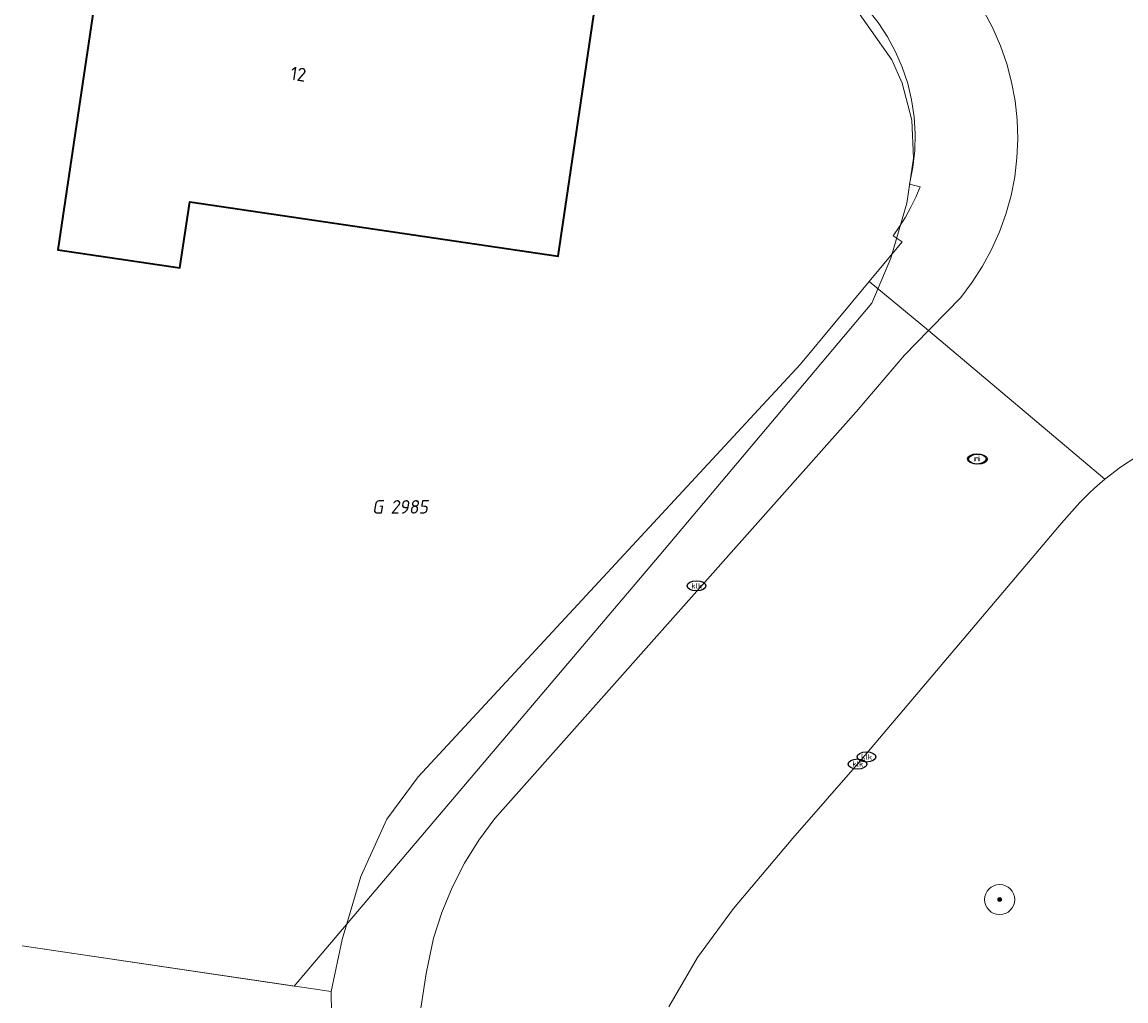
# Model space of a CAD drawing. Header units: metres. Extents: x 253395 to 254027, y 592765 to 593194.
# Tile 11 of 173: x 253395 to 253425, y 592898 to 592924. Entities that reach past the tile are written whole.
import ezdxf
from ezdxf.enums import TextEntityAlignment as Align
from ezdxf.lldxf.tags import DXFTag

# ---------------------------------------------------------------- set-up
doc = ezdxf.new("R2010")
doc.units = ezdxf.units.M
for name, color, linetype, lineweight in [('B-WE-GR-BOOM-S', 254, 'Continuous', 25), ('B-WE-IE-MEUBILAIR-S', 254, 'Continuous', 25), ('B-WE-KG-GRENS_PERCEEL-G', 254, 'KG-PERCEEL-SO', 18), ('B-WE-KG-GRENS_PERCEEL-S', 254, 'Continuous', 25), ('B-WE-OG-BEBOUWING-GV', 254, 'Continuous', 35), ('B-WE-OG-BEBOUWING-T18', 254, 'Continuous', 18), ('B-WE-OG-TERREIN_BEGROEID-GV', 254, 'Continuous', 18), ('B-WE-OG-TERREIN_ERF-GV', 254, 'Continuous', 18), ('B-WE-VH-OPENVERHARDING-GV', 254, 'Continuous', 18)]:
    doc.layers.add(name, color=color, linetype=linetype, lineweight=lineweight)
doc.styles.add('NLCS-ISO', font='txt')
doc.styles.add('NLCS-ISO-M200-T18', font='txt', dxfattribs={"height": 0.36})
doc.styles.get("Standard").update_dxf_attribs({"font": 'simplex.shx'})
tags = doc.linetypes.add('KG-PERCEEL-SO', pattern='A,5.5,-2,["P",Standard,S=1.8,R=0,X=-0.5,Y=-0.9],-2,5.5,-2,[5,NLCS.SHX,S=0.75,R=0,X=0,Y=0],-2', length=19).pattern_tags.tags
tags[6] = DXFTag(74, 10)

# ---------------------------------------------------------------- blocks, each defined once
blk = doc.blocks.new('SIE-MEUBILAIR_PUT_KOLK-SO')
blk.add_ellipse((0, 0), major_axis=(1.25, 0), ratio=0.54)
at = {"style": 'NLCS-ISO'}
blk.add_text('klk', height=0.75, dxfattribs=at).set_placement((0.03, 0), align=Align.MIDDLE_CENTER)
blk = doc.blocks.new('SIE-MEUBILAIR_PUT_RIOOLPUT-SO')
blk.add_ellipse((0, 0), major_axis=(1.25, 0), ratio=0.54)
at = {"style": 'NLCS-ISO'}
blk.add_text('ri', height=0.75, dxfattribs=at).set_placement((-0.04, 0.07), align=Align.MIDDLE_CENTER)
blk = doc.blocks.new('SGR-BOOM_GBKN-SO')
at = {"linetype": 'ByBlock', "lineweight": 18}
h = blk.add_hatch(color=0, dxfattribs=at)
h.dxf.hatch_style = 1
edge = h.paths.add_edge_path()
edge.add_arc((0, 0), 0.25, 0, 360)
at = {"color": 0, "linetype": 'ByBlock', "lineweight": 18}
for radius in [2, 0.25]:
    blk.add_circle((0, 0), radius, dxfattribs=at)
at = {"color": 0, "linetype": 'ByBlock', "lineweight": 18, "style": 'NLCS-ISO'}
blk.add_attdef('SOORT', (2.5, 0), '', height=1.5, dxfattribs=at)
blk = doc.blocks.new('SKG-PERCEELNUMMER-SO')
at = {"style": 'NLCS-ISO', "oblique": 10, "flags": 1}
for tag, p in [('GEMEENTECODE', (0, 2.55)), ('PERCEELGROOTTE', (0, -2.45))]:
    blk.add_attdef(tag, text='', height=1.8, dxfattribs=at).set_placement(p, align=Align.MIDDLE_CENTER)
at = {"style": 'NLCS-ISO', "oblique": 10}
blk.add_attdef('SECTIE', text='', height=1.8, dxfattribs=at).set_placement((-0.5, 0), align=Align.MIDDLE_RIGHT)
blk.add_attdef('PERCEELNUMMER', text='', height=1.8, dxfattribs=at).set_placement((0.5, 0), align=Align.MIDDLE_LEFT)

msp = doc.modelspace()

# ---------------------------------------------------------------- linework, layer by layer
at = {"layer": 'B-WE-KG-GRENS_PERCEEL-G'}
msp.add_lwpolyline([(253395.499, 592899.147), (253402.739, 592898.081), (253412.45, 592909.53), (253418.111, 592916.256), (253418.622, 592917.449), (253419.047, 592918.915), (253419.224, 592920.114), (253419.174, 592921.127), (253418.921, 592922.11), (253418.644, 592922.729), (253415.909, 592926.612), (253413.553, 592930.61), (253411.291, 592934.263), (253408.507, 592940.036), (253408.424, 592940.278)], dxfattribs=at)
at = {"layer": 'B-WE-OG-BEBOUWING-GV'}
msp.add_lwpolyline([(253410.865, 592924.954), (253400.917, 592926.423), (253400.828, 592925.821), (253397.726, 592926.279), (253396.454, 592917.671), (253399.7, 592917.191), (253399.96, 592918.951), (253409.765, 592917.503)], close=True, dxfattribs=at)
at = {"layer": 'B-WE-OG-TERREIN_BEGROEID-GV'}
msp.add_lwpolyline([(253425.166, 592912.173), (253424.731, 592911.887), (253424.317, 592911.571), (253424.177, 592911.453), (253424.041, 592911.331), (253423.907, 592911.207), (253423.777, 592911.079), (253423.65, 592910.947), (253423.164, 592910.396), (253417.732, 592903.988), (253416.01, 592902.014), (253414.428, 592900.147), (253413.477, 592898.836), (253412.711, 592897.525)], dxfattribs=at)
at = {"layer": 'B-WE-OG-TERREIN_ERF-GV'}
msp.add_lwpolyline([(253410.865, 592924.954), (253409.765, 592917.503), (253399.96, 592918.951), (253399.7, 592917.191), (253396.454, 592917.671), (253397.726, 592926.279), (253400.828, 592925.821), (253400.917, 592926.423)], close=True, dxfattribs=at)
msp.add_lwpolyline([(253395.499, 592899.146), (253403.722, 592897.931), (253404.02, 592899.321), (253404.517, 592900.996), (253405.204, 592902.523), (253406.043, 592903.651), (253416.217, 592914.633), (253418.044, 592916.829), (253418.923, 592917.884), (253418.676, 592918.048), (253418.848, 592918.291), (253419.006, 592918.544), (253419.151, 592918.804), (253419.281, 592919.072), (253419.397, 592919.346), (253419.118, 592919.418), (253419.207, 592919.861), (253419.257, 592920.311), (253419.268, 592920.763), (253419.24, 592921.214), (253419.172, 592921.661), (253419.067, 592922.101), (253418.923, 592922.53), (253418.744, 592922.945), (253418.529, 592923.342), (253418.28, 592923.72), (253418, 592924.075)], dxfattribs=at)
at = {"layer": 'B-WE-VH-OPENVERHARDING-GV'}
for points in [[(253418, 592924.075), (253418.28, 592923.72), (253418.529, 592923.342), (253418.744, 592922.945), (253418.923, 592922.53), (253419.067, 592922.101), (253419.172, 592921.661), (253419.24, 592921.214), (253419.268, 592920.763), (253419.257, 592920.311), (253419.207, 592919.861), (253419.118, 592919.418), (253419.397, 592919.346), (253419.281, 592919.072), (253419.151, 592918.804), (253419.006, 592918.544), (253418.848, 592918.291), (253418.676, 592918.048), (253418.923, 592917.884), (253418.044, 592916.829), (253419.616, 592915.521), (253419.689, 592915.596), (253420.477, 592916.407), (253420.784, 592916.812), (253421.059, 592917.238), (253421.301, 592917.685), (253421.509, 592918.148), (253421.681, 592918.625), (253421.817, 592919.115), (253421.915, 592919.613), (253421.975, 592920.117), (253421.997, 592920.624), (253421.98, 592921.131), (253421.926, 592921.636), (253421.833, 592922.135), (253421.703, 592922.626), (253421.536, 592923.105), (253421.333, 592923.571), (253421.096, 592924.02)], [(253421.096, 592924.02), (253421.333, 592923.571), (253421.536, 592923.105), (253421.703, 592922.626), (253421.833, 592922.135), (253421.926, 592921.636), (253421.98, 592921.131), (253421.997, 592920.624), (253421.975, 592920.117), (253421.915, 592919.613), (253421.817, 592919.115), (253421.681, 592918.625), (253421.509, 592918.148), (253421.301, 592917.685), (253421.059, 592917.238), (253420.784, 592916.812), (253420.477, 592916.407), (253419.689, 592915.596), (253419.616, 592915.521), (253424.317, 592911.571), (253424.731, 592911.887), (253425.166, 592912.173)], [(253412.711, 592897.525), (253413.477, 592898.836), (253414.428, 592900.147), (253416.01, 592902.014), (253417.732, 592903.988), (253423.164, 592910.396), (253423.65, 592910.947), (253423.777, 592911.079), (253423.907, 592911.207), (253424.041, 592911.331), (253424.177, 592911.453), (253424.317, 592911.571), (253419.616, 592915.521), (253418.982, 592914.868), (253417.696, 592913.363), (253408.081, 592902.538), (253407.65, 592901.959), (253407.27, 592901.347), (253406.941, 592900.706), (253406.668, 592900.039), (253406.451, 592899.351), (253406.253, 592898.411), (253398.876, 592850.458)], [(253395.499, 592897.425), (253403.754, 592896.212), (253403.722, 592897.931), (253395.499, 592899.146)]]:
    msp.add_lwpolyline(points, dxfattribs=at)
msp.add_lwpolyline([(253406.253, 592898.411), (253406.451, 592899.351), (253406.668, 592900.039), (253406.941, 592900.706), (253407.27, 592901.347), (253407.65, 592901.959), (253408.081, 592902.538), (253417.696, 592913.363), (253418.982, 592914.868), (253419.616, 592915.521), (253418.044, 592916.829), (253416.217, 592914.633), (253406.043, 592903.651), (253405.204, 592902.523), (253404.517, 592900.996), (253404.02, 592899.321), (253403.722, 592897.931), (253403.754, 592896.212), (253396.815, 592850.055), (253398.616, 592849.37), (253398.768, 592849.909), (253398.876, 592850.458)], close=True, dxfattribs=at)

# ---------------------------------------------------------------- block references
at = {"layer": 'B-WE-GR-BOOM-S', "xscale": 0.2, "yscale": 0.2, "zscale": 0.2}
msp.add_blockref('SGR-BOOM_GBKN-SO', (253421.514, 592900.381), dxfattribs=at)
at = {"layer": 'B-WE-IE-MEUBILAIR-S', "xscale": 0.2, "yscale": 0.2, "zscale": 0.2}
for name, p in [('SIE-MEUBILAIR_PUT_RIOOLPUT-SO', (253420.907, 592912.107)), ('SIE-MEUBILAIR_PUT_RIOOLPUT-SO', (253420.937, 592912.103)), ('SIE-MEUBILAIR_PUT_KOLK-SO', (253413.448, 592908.729)), ('SIE-MEUBILAIR_PUT_KOLK-SO', (253417.732, 592903.988)), ('SIE-MEUBILAIR_PUT_KOLK-SO', (253417.969, 592904.177))]:
    msp.add_blockref(name, p, dxfattribs=at)
at = {"layer": 'B-WE-KG-GRENS_PERCEEL-S', "xscale": 0.2, "yscale": 0.2, "zscale": 0.2}
msp.add_blockref('SKG-PERCEELNUMMER-SO', (253405.205, 592910.832), dxfattribs=at).add_auto_attribs({'PERCEELNUMMER': '2985', 'SECTIE': 'G'})

# ---------------------------------------------------------------- texts
at = {"layer": 'B-WE-OG-BEBOUWING-T18', "style": 'NLCS-ISO-M200-T18'}
msp.add_text('12', height=0.36, rotation=351.6, dxfattribs=at).set_placement((253402.852, 592922.349), align=Align.MIDDLE)

doc.saveas('drawing.dxf')
